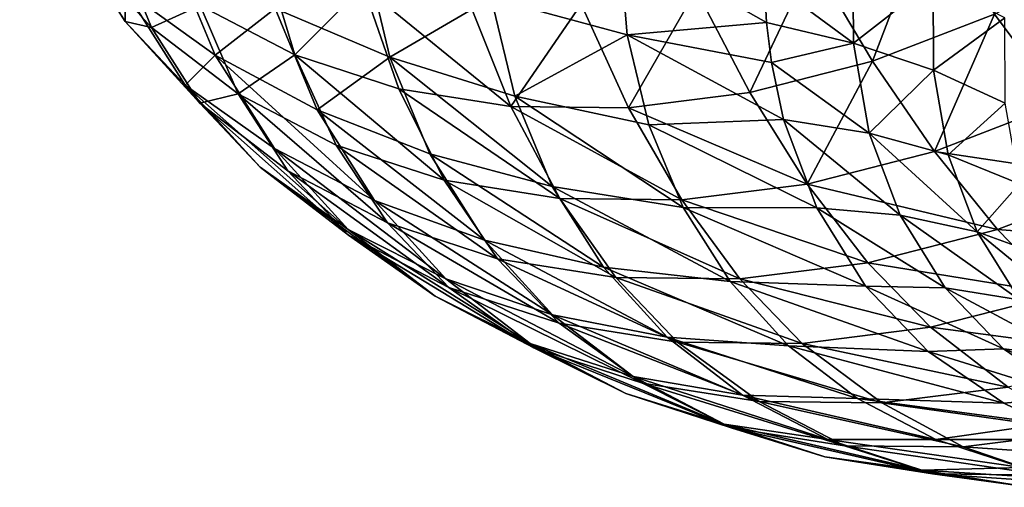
# Model space of a CAD drawing. Header units: millimetres. Extents: x 0 to 1220, y 0 to 506.
# Tile 113 of 256: x 197 to 224, y 429 to 442. Entities that reach past the tile are written whole.
import ezdxf

# ---------------------------------------------------------------- set-up
doc = ezdxf.new("R2010")
doc.units = ezdxf.units.MM
doc.header["$LTSCALE"] = 25.4
doc.layers.get('0').update_dxf_attribs({"true_color": 0xff5454})

# ---------------------------------------------------------------- blocks, each defined once
blk = doc.blocks.new('TWIG-VI-9138.STL')
at = {"color": 7, "true_color": 0xffffff}
mesh = blk.add_polyface(dxfattribs=at)
corners = [(-374.957, 459.533, 106.27), (-374.596, 458.969, 100.865), (-373.309, 456.926, 103.659), (-376.213, 461.527, 103.428)]
mesh.append_faces([[corners[k] for k in face] for face in [(0, 1, 2), (1, 0, 3)]], dxfattribs={"vtx0": -1, "color": 7})
mesh = blk.add_polyface(dxfattribs=at)
corners = [(-374.596, 458.969, 100.865), (-373.542, 459.128, 95.604), (-372.579, 456.756, 98.265), (-375.489, 461.264, 98.115)]
mesh.append_faces([[corners[k] for k in face] for face in [(0, 1, 2), (1, 0, 3)]], dxfattribs={"vtx0": -1, "color": 7})
mesh = blk.add_polyface(dxfattribs=at)
corners = [(-372.02, 458.872, 114.87), (-373.304, 457.785, 109.07), (-370.823, 455.995, 112.375), (-374.519, 460.707, 111.604)]
mesh.append_faces([[corners[k] for k in face] for face in [(0, 1, 2), (1, 0, 3)]], dxfattribs={"vtx0": -1, "color": 7})
mesh = blk.add_polyface(dxfattribs=at)
corners = [(-363.219, 457.577, 125.637), (-359.692, 459.195, 129.656), (-363.46, 460.453, 127.536), (-359.471, 456.56, 127.917)]
mesh.append_faces([[corners[k] for k in face] for face in [(0, 1, 2), (1, 0, 3)]], dxfattribs={"vtx0": -1, "color": 7})
mesh = blk.add_polyface(dxfattribs=at)
corners = [(-366.706, 458.831, 123.079), (-369.177, 457.278, 117.976), (-366.018, 455.939, 120.893), (-369.899, 460.311, 120.269)]
mesh.append_faces([[corners[k] for k in face] for face in [(0, 1, 2), (1, 0, 3)]], dxfattribs={"vtx0": -1, "color": 7})
mesh = blk.add_polyface(dxfattribs=at)
corners = [(-371.243, 457.363, 93.101), (-369.472, 458.782, 88.369), (-368.635, 456.002, 90.65), (-371.947, 460.074, 90.694)]
mesh.append_faces([[corners[k] for k in face] for face in [(0, 1, 2), (1, 0, 3)]], dxfattribs={"vtx0": -1, "color": 7})
mesh = blk.add_polyface(dxfattribs=at)
corners = [(-351.18, 459.846, 77.633), (-352.718, 455.828, 80.639), (-354.368, 458.617, 78.87), (-349.358, 457.123, 79.337)]
mesh.append_faces([[corners[k] for k in face] for face in [(0, 1, 2), (1, 0, 3)]], dxfattribs={"vtx0": -1, "color": 7})
mesh = blk.add_polyface(dxfattribs=at)
corners = [(-373.304, 457.785, 109.07), (-373.309, 456.926, 103.659), (-371.65, 455.169, 106.451), (-374.957, 459.533, 106.27)]
mesh.append_faces([[corners[k] for k in face] for face in [(0, 1, 2), (1, 0, 3)]], dxfattribs={"vtx0": -1, "color": 7})
mesh = blk.add_polyface(dxfattribs=at)
corners = [(-372.579, 456.756, 98.265), (-371.243, 457.363, 93.101), (-370.198, 454.929, 95.673), (-373.542, 459.128, 95.604)]
mesh.append_faces([[corners[k] for k in face] for face in [(0, 1, 2), (1, 0, 3)]], dxfattribs={"vtx0": -1, "color": 7})
mesh = blk.add_polyface(dxfattribs=at)
corners = [(-355.635, 456.893, 130.651), (-359.692, 459.195, 129.656), (-359.471, 456.56, 127.917)]
mesh.append_faces([[corners[k] for k in face] for face in [(0, 1, 2)]], dxfattribs={"color": 7})
mesh = blk.add_polyface(dxfattribs=at)
corners = [(-355.635, 456.893, 130.651), (-355.697, 458.142, 131.449), (-359.692, 459.195, 129.656)]
mesh.append_faces([[corners[k] for k in face] for face in [(0, 1, 2)]], dxfattribs={"color": 7})
mesh = blk.add_polyface(dxfattribs=at)
corners = [(-373.309, 456.926, 103.659), (-372.579, 456.756, 98.265), (-371.253, 454.671, 101.009), (-374.596, 458.969, 100.865)]
mesh.append_faces([[corners[k] for k in face] for face in [(0, 1, 2), (1, 0, 3)]], dxfattribs={"vtx0": -1, "color": 7})
mesh = blk.add_polyface(dxfattribs=at)
corners = [(-369.177, 457.278, 117.976), (-370.823, 455.995, 112.375), (-368.016, 454.488, 115.558), (-372.02, 458.872, 114.87)]
mesh.append_faces([[corners[k] for k in face] for face in [(0, 1, 2), (1, 0, 3)]], dxfattribs={"vtx0": -1, "color": 7})
mesh = blk.add_polyface(dxfattribs=at)
corners = [(-368.635, 456.002, 90.65), (-366.747, 457.897, 86.135), (-365.763, 455.069, 88.296), (-369.472, 458.782, 88.369)]
mesh.append_faces([[corners[k] for k in face] for face in [(0, 1, 2), (1, 0, 3)]], dxfattribs={"vtx0": -1, "color": 7})
mesh = blk.add_polyface(dxfattribs=at)
corners = [(-363.219, 457.577, 125.637), (-366.018, 455.939, 120.893), (-362.574, 454.87, 123.59), (-366.706, 458.831, 123.079)]
mesh.append_faces([[corners[k] for k in face] for face in [(0, 1, 2), (1, 0, 3)]], dxfattribs={"vtx0": -1, "color": 7})
mesh = blk.add_polyface(dxfattribs=at)
corners = [(-353.243, 456.325, 131.823), (-353.253, 458.954, 133.428), (-355.697, 458.142, 131.449)]
mesh.append_faces([[corners[k] for k in face] for face in [(0, 1, 2)]], dxfattribs={"color": 7})
mesh = blk.add_polyface(dxfattribs=at)
corners = [(-353.243, 456.325, 131.823), (-351.048, 458.048, 134.746), (-353.253, 458.954, 133.428), (-351.038, 455.58, 133.239)]
mesh.append_faces([[corners[k] for k in face] for face in [(0, 1, 2), (1, 0, 3)]], dxfattribs={"vtx0": -1, "color": 7})
mesh = blk.add_polyface(dxfattribs=at)
corners = [(-346.08, 458.827, 78.332), (-347.532, 454.68, 81.417), (-349.358, 457.123, 79.337), (-344.136, 456.444, 80.376)]
mesh.append_faces([[corners[k] for k in face] for face in [(0, 1, 2), (1, 0, 3)]], dxfattribs={"vtx0": -1, "color": 7})
mesh = blk.add_polyface(dxfattribs=at)
corners = [(-354.368, 458.617, 78.87), (-356.098, 454.963, 82.217), (-357.575, 457.796, 80.367), (-352.718, 455.828, 80.639)]
mesh.append_faces([[corners[k] for k in face] for face in [(0, 1, 2), (1, 0, 3)]], dxfattribs={"vtx0": -1, "color": 7})
mesh = blk.add_polyface(dxfattribs=at)
corners = [(-353.243, 456.325, 131.823), (-355.697, 458.142, 131.449), (-355.635, 456.893, 130.651)]
mesh.append_faces([[corners[k] for k in face] for face in [(0, 1, 2)]], dxfattribs={"color": 7})
mesh = blk.add_polyface(dxfattribs=at)
corners = [(-349.068, 457.021, 136.31), (-351.038, 455.58, 133.239), (-349.058, 454.67, 134.875), (-351.048, 458.048, 134.746)]
mesh.append_faces([[corners[k] for k in face] for face in [(0, 1, 2), (1, 0, 3)]], dxfattribs={"vtx0": -1, "color": 7})
mesh = blk.add_polyface(dxfattribs=at)
corners = [(-370.823, 455.995, 112.375), (-371.65, 455.169, 106.451), (-369.195, 453.42, 109.796), (-373.304, 457.785, 109.07)]
mesh.append_faces([[corners[k] for k in face] for face in [(0, 1, 2), (1, 0, 3)]], dxfattribs={"vtx0": -1, "color": 7})
mesh = blk.add_polyface(dxfattribs=at)
corners = [(-362.679, 454.581, 86.08), (-366.747, 457.897, 86.135), (-363.82, 457.433, 84.032), (-365.763, 455.069, 88.296)]
mesh.append_faces([[corners[k] for k in face] for face in [(0, 1, 2), (1, 0, 3)]], dxfattribs={"vtx0": -1, "color": 7})
mesh = blk.add_polyface(dxfattribs=at)
corners = [(-357.575, 457.796, 80.367), (-359.438, 454.545, 84.041), (-360.745, 457.4, 82.098), (-356.098, 454.963, 82.217)]
mesh.append_faces([[corners[k] for k in face] for face in [(0, 1, 2), (1, 0, 3)]], dxfattribs={"vtx0": -1, "color": 7})
mesh = blk.add_polyface(dxfattribs=at)
corners = [(-360.745, 457.4, 82.098), (-362.679, 454.581, 86.08), (-363.82, 457.433, 84.032), (-359.438, 454.545, 84.041)]
mesh.append_faces([[corners[k] for k in face] for face in [(0, 1, 2), (1, 0, 3)]], dxfattribs={"vtx0": -1, "color": 7})
mesh = blk.add_polyface(dxfattribs=at)
corners = [(-362.574, 454.87, 123.59), (-359.471, 456.56, 127.917), (-363.219, 457.577, 125.637), (-358.881, 454.08, 126.042)]
mesh.append_faces([[corners[k] for k in face] for face in [(0, 1, 2), (1, 0, 3)]], dxfattribs={"vtx0": -1, "color": 7})
mesh = blk.add_polyface(dxfattribs=at)
corners = [(-370.198, 454.929, 95.673), (-368.635, 456.002, 90.65), (-367.496, 453.519, 93.135), (-371.243, 457.363, 93.101)]
mesh.append_faces([[corners[k] for k in face] for face in [(0, 1, 2), (1, 0, 3)]], dxfattribs={"vtx0": -1, "color": 7})
mesh = blk.add_polyface(dxfattribs=at)
corners = [(-366.018, 455.939, 120.893), (-368.016, 454.488, 115.558), (-364.911, 453.279, 118.586), (-369.177, 457.278, 117.976)]
mesh.append_faces([[corners[k] for k in face] for face in [(0, 1, 2), (1, 0, 3)]], dxfattribs={"vtx0": -1, "color": 7})
mesh = blk.add_polyface(dxfattribs=at)
corners = [(-371.65, 455.169, 106.451), (-371.253, 454.671, 101.009), (-369.588, 452.907, 103.792), (-373.309, 456.926, 103.659)]
mesh.append_faces([[corners[k] for k in face] for face in [(0, 1, 2), (1, 0, 3)]], dxfattribs={"vtx0": -1, "color": 7})
mesh = blk.add_polyface(dxfattribs=at)
corners = [(-355.5, 455.791, 129.897), (-355.635, 456.893, 130.651), (-359.471, 456.56, 127.917)]
mesh.append_faces([[corners[k] for k in face] for face in [(0, 1, 2)]], dxfattribs={"color": 7})
mesh = blk.add_polyface(dxfattribs=at)
corners = [(-353.243, 456.325, 131.823), (-355.635, 456.893, 130.651), (-355.5, 455.791, 129.897)]
mesh.append_faces([[corners[k] for k in face] for face in [(0, 1, 2)]], dxfattribs={"color": 7})
mesh = blk.add_polyface(dxfattribs=at)
corners = [(-349.358, 457.123, 79.337), (-351.011, 453.338, 82.766), (-352.718, 455.828, 80.639), (-347.532, 454.68, 81.417)]
mesh.append_faces([[corners[k] for k in face] for face in [(0, 1, 2), (1, 0, 3)]], dxfattribs={"vtx0": -1, "color": 7})
mesh = blk.add_polyface(dxfattribs=at)
corners = [(-371.253, 454.671, 101.009), (-370.198, 454.929, 95.673), (-368.828, 452.809, 98.367), (-372.579, 456.756, 98.265)]
mesh.append_faces([[corners[k] for k in face] for face in [(0, 1, 2), (1, 0, 3)]], dxfattribs={"vtx0": -1, "color": 7})
mesh = blk.add_polyface(dxfattribs=at)
corners = [(-355.166, 454.225, 128.736), (-359.471, 456.56, 127.917), (-358.881, 454.08, 126.042)]
mesh.append_faces([[corners[k] for k in face] for face in [(0, 1, 2)]], dxfattribs={"color": 7})
mesh = blk.add_polyface(dxfattribs=at)
corners = [(-355.166, 454.225, 128.736), (-355.5, 455.791, 129.897), (-359.471, 456.56, 127.917)]
mesh.append_faces([[corners[k] for k in face] for face in [(0, 1, 2)]], dxfattribs={"color": 7})
mesh = blk.add_polyface(dxfattribs=at)
corners = [(-352.807, 453.848, 130.046), (-353.243, 456.325, 131.823), (-355.5, 455.791, 129.897)]
mesh.append_faces([[corners[k] for k in face] for face in [(0, 1, 2)]], dxfattribs={"color": 7})
mesh = blk.add_polyface(dxfattribs=at)
corners = [(-352.807, 453.848, 130.046), (-351.038, 455.58, 133.239), (-353.243, 456.325, 131.823), (-350.628, 453.254, 131.57)]
mesh.append_faces([[corners[k] for k in face] for face in [(0, 1, 2), (1, 0, 3)]], dxfattribs={"vtx0": -1, "color": 7})
mesh = blk.add_polyface(dxfattribs=at)
corners = [(-366.438, 451.991, 113.057), (-370.823, 455.995, 112.375), (-369.195, 453.42, 109.796), (-368.016, 454.488, 115.558)]
mesh.append_faces([[corners[k] for k in face] for face in [(0, 1, 2), (1, 0, 3)]], dxfattribs={"vtx0": -1, "color": 7})
mesh = blk.add_polyface(dxfattribs=at)
corners = [(-364.522, 452.553, 90.696), (-368.635, 456.002, 90.65), (-365.763, 455.069, 88.296), (-367.496, 453.519, 93.135)]
mesh.append_faces([[corners[k] for k in face] for face in [(0, 1, 2), (1, 0, 3)]], dxfattribs={"vtx0": -1, "color": 7})
mesh = blk.add_polyface(dxfattribs=at)
corners = [(-361.538, 452.379, 121.431), (-366.018, 455.939, 120.893), (-364.911, 453.279, 118.586), (-362.574, 454.87, 123.59)]
mesh.append_faces([[corners[k] for k in face] for face in [(0, 1, 2), (1, 0, 3)]], dxfattribs={"vtx0": -1, "color": 7})
mesh = blk.add_polyface(dxfattribs=at)
corners = [(-352.718, 455.828, 80.639), (-354.512, 452.443, 84.4), (-356.098, 454.963, 82.217), (-351.011, 453.338, 82.766)]
mesh.append_faces([[corners[k] for k in face] for face in [(0, 1, 2), (1, 0, 3)]], dxfattribs={"vtx0": -1, "color": 7})
mesh = blk.add_polyface(dxfattribs=at)
corners = [(-352.807, 453.848, 130.046), (-355.5, 455.791, 129.897), (-355.166, 454.225, 128.736)]
mesh.append_faces([[corners[k] for k in face] for face in [(0, 1, 2)]], dxfattribs={"color": 7})
mesh = blk.add_polyface(dxfattribs=at)
corners = [(-349.058, 454.67, 134.875), (-350.628, 453.254, 131.57), (-348.668, 452.454, 133.285), (-351.038, 455.58, 133.239)]
mesh.append_faces([[corners[k] for k in face] for face in [(0, 1, 2), (1, 0, 3)]], dxfattribs={"vtx0": -1, "color": 7})
mesh = blk.add_polyface(dxfattribs=at)
corners = [(-367.164, 451.192, 107.178), (-371.65, 455.169, 106.451), (-369.588, 452.907, 103.792), (-369.195, 453.42, 109.796)]
mesh.append_faces([[corners[k] for k in face] for face in [(0, 1, 2), (1, 0, 3)]], dxfattribs={"vtx0": -1, "color": 7})
mesh = blk.add_polyface(dxfattribs=at)
corners = [(-361.328, 452.047, 88.401), (-365.763, 455.069, 88.296), (-362.679, 454.581, 86.08), (-364.522, 452.553, 90.696)]
mesh.append_faces([[corners[k] for k in face] for face in [(0, 1, 2), (1, 0, 3)]], dxfattribs={"vtx0": -1, "color": 7})
mesh = blk.add_polyface(dxfattribs=at)
corners = [(-354.512, 452.443, 84.4), (-359.438, 454.545, 84.041), (-356.098, 454.963, 82.217), (-357.971, 452.01, 86.29)]
mesh.append_faces([[corners[k] for k in face] for face in [(0, 1, 2), (1, 0, 3)]], dxfattribs={"vtx0": -1, "color": 7})
mesh = blk.add_polyface(dxfattribs=at)
corners = [(-366.075, 451.373, 95.781), (-370.198, 454.929, 95.673), (-367.496, 453.519, 93.135), (-368.828, 452.809, 98.367)]
mesh.append_faces([[corners[k] for k in face] for face in [(0, 1, 2), (1, 0, 3)]], dxfattribs={"vtx0": -1, "color": 7})
mesh = blk.add_polyface(dxfattribs=at)
corners = [(-357.932, 451.799, 124.064), (-362.574, 454.87, 123.59), (-361.538, 452.379, 121.431), (-358.881, 454.08, 126.042)]
mesh.append_faces([[corners[k] for k in face] for face in [(0, 1, 2), (1, 0, 3)]], dxfattribs={"vtx0": -1, "color": 7})
mesh = blk.add_polyface(dxfattribs=at)
corners = [(-367.154, 451.039, 101.142), (-371.253, 454.671, 101.009), (-368.828, 452.809, 98.367), (-369.588, 452.907, 103.792)]
mesh.append_faces([[corners[k] for k in face] for face in [(0, 1, 2), (1, 0, 3)]], dxfattribs={"vtx0": -1, "color": 7})
mesh = blk.add_polyface(dxfattribs=at)
corners = [(-363.406, 450.898, 116.202), (-368.016, 454.488, 115.558), (-366.438, 451.991, 113.057), (-364.911, 453.279, 118.586)]
mesh.append_faces([[corners[k] for k in face] for face in [(0, 1, 2), (1, 0, 3)]], dxfattribs={"vtx0": -1, "color": 7})
mesh = blk.add_polyface(dxfattribs=at)
corners = [(-357.971, 452.01, 86.29), (-362.679, 454.581, 86.08), (-359.438, 454.545, 84.041), (-361.328, 452.047, 88.401)]
mesh.append_faces([[corners[k] for k in face] for face in [(0, 1, 2), (1, 0, 3)]], dxfattribs={"vtx0": -1, "color": 7})
mesh = blk.add_polyface(dxfattribs=at)
corners = [(-345.729, 452.556, 83.84), (-351.011, 453.338, 82.766), (-347.532, 454.68, 81.417), (-349.275, 451.189, 85.215)]
mesh.append_faces([[corners[k] for k in face] for face in [(0, 1, 2), (1, 0, 3)]], dxfattribs={"vtx0": -1, "color": 7})
mesh = blk.add_polyface(dxfattribs=at)
corners = [(-355.166, 454.225, 128.736), (-358.881, 454.08, 126.042), (-354.25, 451.786, 126.683)]
mesh.append_faces([[corners[k] for k in face] for face in [(0, 1, 2)]], dxfattribs={"color": 7})
mesh = blk.add_polyface(dxfattribs=at)
corners = [(-351.956, 451.583, 128.139), (-355.166, 454.225, 128.736), (-354.25, 451.786, 126.683), (-352.807, 453.848, 130.046)]
mesh.append_faces([[corners[k] for k in face] for face in [(0, 1, 2), (1, 0, 3)]], dxfattribs={"vtx0": -1, "color": 7})
mesh = blk.add_polyface(dxfattribs=at)
corners = [(-354.25, 451.786, 126.683), (-358.881, 454.08, 126.042), (-357.932, 451.799, 124.064)]
mesh.append_faces([[corners[k] for k in face] for face in [(0, 1, 2)]], dxfattribs={"color": 7})
mesh = blk.add_polyface(dxfattribs=at)
corners = [(-349.83, 451.128, 129.78), (-352.807, 453.848, 130.046), (-351.956, 451.583, 128.139), (-350.628, 453.254, 131.57)]
mesh.append_faces([[corners[k] for k in face] for face in [(0, 1, 2), (1, 0, 3)]], dxfattribs={"vtx0": -1, "color": 7})
mesh = blk.add_polyface(dxfattribs=at)
corners = [(-364.469, 449.832, 110.519), (-369.195, 453.42, 109.796), (-367.164, 451.192, 107.178), (-366.438, 451.991, 113.057)]
mesh.append_faces([[corners[k] for k in face] for face in [(0, 1, 2), (1, 0, 3)]], dxfattribs={"vtx0": -1, "color": 7})
mesh = blk.add_polyface(dxfattribs=at)
corners = [(-363.044, 450.388, 93.296), (-367.496, 453.519, 93.135), (-364.522, 452.553, 90.696), (-366.075, 451.373, 95.781)]
mesh.append_faces([[corners[k] for k in face] for face in [(0, 1, 2), (1, 0, 3)]], dxfattribs={"vtx0": -1, "color": 7})
mesh = blk.add_polyface(dxfattribs=at)
corners = [(-349.275, 451.189, 85.215), (-354.512, 452.443, 84.4), (-351.011, 453.338, 82.766), (-352.842, 450.276, 86.88)]
mesh.append_faces([[corners[k] for k in face] for face in [(0, 1, 2), (1, 0, 3)]], dxfattribs={"vtx0": -1, "color": 7})
mesh = blk.add_polyface(dxfattribs=at)
corners = [(-360.129, 450.151, 119.199), (-364.911, 453.279, 118.586), (-363.406, 450.898, 116.202), (-361.538, 452.379, 121.431)]
mesh.append_faces([[corners[k] for k in face] for face in [(0, 1, 2), (1, 0, 3)]], dxfattribs={"vtx0": -1, "color": 7})
mesh = blk.add_polyface(dxfattribs=at)
corners = [(-348.668, 452.454, 133.285), (-349.83, 451.128, 129.78), (-347.908, 450.428, 131.58), (-350.628, 453.254, 131.57)]
mesh.append_faces([[corners[k] for k in face] for face in [(0, 1, 2), (1, 0, 3)]], dxfattribs={"vtx0": -1, "color": 7})
mesh = blk.add_polyface(dxfattribs=at)
corners = [(-364.768, 449.353, 104.569), (-369.588, 452.907, 103.792), (-367.154, 451.039, 101.142), (-367.164, 451.192, 107.178)]
mesh.append_faces([[corners[k] for k in face] for face in [(0, 1, 2), (1, 0, 3)]], dxfattribs={"vtx0": -1, "color": 7})
mesh = blk.add_polyface(dxfattribs=at)
corners = [(-364.392, 449.598, 98.547), (-368.828, 452.809, 98.367), (-366.075, 451.373, 95.781), (-367.154, 451.039, 101.142)]
mesh.append_faces([[corners[k] for k in face] for face in [(0, 1, 2), (1, 0, 3)]], dxfattribs={"vtx0": -1, "color": 7})
mesh = blk.add_polyface(dxfattribs=at)
corners = [(-359.789, 449.872, 90.957), (-364.522, 452.553, 90.696), (-361.328, 452.047, 88.401), (-363.044, 450.388, 93.296)]
mesh.append_faces([[corners[k] for k in face] for face in [(0, 1, 2), (1, 0, 3)]], dxfattribs={"vtx0": -1, "color": 7})
mesh = blk.add_polyface(dxfattribs=at)
corners = [(-343.981, 450.785, 86.568), (-349.275, 451.189, 85.215), (-345.729, 452.556, 83.84), (-347.538, 449.413, 87.947)]
mesh.append_faces([[corners[k] for k in face] for face in [(0, 1, 2), (1, 0, 3)]], dxfattribs={"vtx0": -1, "color": 7})
mesh = blk.add_polyface(dxfattribs=at)
corners = [(-356.641, 449.757, 122.019), (-361.538, 452.379, 121.431), (-360.129, 450.151, 119.199), (-357.932, 451.799, 124.064)]
mesh.append_faces([[corners[k] for k in face] for face in [(0, 1, 2), (1, 0, 3)]], dxfattribs={"vtx0": -1, "color": 7})
mesh = blk.add_polyface(dxfattribs=at)
corners = [(-352.842, 450.276, 86.88), (-357.971, 452.01, 86.29), (-354.512, 452.443, 84.4), (-356.368, 449.835, 88.806)]
mesh.append_faces([[corners[k] for k in face] for face in [(0, 1, 2), (1, 0, 3)]], dxfattribs={"vtx0": -1, "color": 7})
mesh = blk.add_polyface(dxfattribs=at)
corners = [(-361.529, 448.839, 113.782), (-366.438, 451.991, 113.057), (-364.469, 449.832, 110.519), (-363.406, 450.898, 116.202)]
mesh.append_faces([[corners[k] for k in face] for face in [(0, 1, 2), (1, 0, 3)]], dxfattribs={"vtx0": -1, "color": 7})
mesh = blk.add_polyface(dxfattribs=at)
corners = [(-356.368, 449.835, 88.806), (-361.328, 452.047, 88.401), (-357.971, 452.01, 86.29), (-359.789, 449.872, 90.957)]
mesh.append_faces([[corners[k] for k in face] for face in [(0, 1, 2), (1, 0, 3)]], dxfattribs={"vtx0": -1, "color": 7})
mesh = blk.add_polyface(dxfattribs=at)
corners = [(-352.91, 449.635, 124.542), (-357.932, 451.799, 124.064), (-356.641, 449.757, 122.019)]
mesh.append_faces([[corners[k] for k in face] for face in [(0, 1, 2)]], dxfattribs={"color": 7})
mesh = blk.add_polyface(dxfattribs=at)
corners = [(-354.25, 451.786, 126.683), (-357.932, 451.799, 124.064), (-352.91, 449.635, 124.542)]
mesh.append_faces([[corners[k] for k in face] for face in [(0, 1, 2)]], dxfattribs={"color": 7})
mesh = blk.add_polyface(dxfattribs=at)
corners = [(-350.712, 449.586, 126.151), (-354.25, 451.786, 126.683), (-352.91, 449.635, 124.542), (-351.956, 451.583, 128.139)]
mesh.append_faces([[corners[k] for k in face] for face in [(0, 1, 2), (1, 0, 3)]], dxfattribs={"vtx0": -1, "color": 7})
mesh = blk.add_polyface(dxfattribs=at)
corners = [(-348.662, 449.253, 127.914), (-351.956, 451.583, 128.139), (-350.712, 449.586, 126.151), (-349.83, 451.128, 129.78)]
mesh.append_faces([[corners[k] for k in face] for face in [(0, 1, 2), (1, 0, 3)]], dxfattribs={"vtx0": -1, "color": 7})
mesh = blk.add_polyface(dxfattribs=at)
corners = [(-362.146, 448.048, 107.989), (-367.164, 451.192, 107.178), (-364.768, 449.353, 104.569), (-364.469, 449.832, 110.519)]
mesh.append_faces([[corners[k] for k in face] for face in [(0, 1, 2), (1, 0, 3)]], dxfattribs={"vtx0": -1, "color": 7})
mesh = blk.add_polyface(dxfattribs=at)
corners = [(-361.351, 448.61, 96.054), (-366.075, 451.373, 95.781), (-363.044, 450.388, 93.296), (-364.392, 449.598, 98.547)]
mesh.append_faces([[corners[k] for k in face] for face in [(0, 1, 2), (1, 0, 3)]], dxfattribs={"vtx0": -1, "color": 7})
mesh = blk.add_polyface(dxfattribs=at)
corners = [(-347.538, 449.413, 87.947), (-352.842, 450.276, 86.88), (-349.275, 451.189, 85.215), (-351.117, 448.497, 89.618)]
mesh.append_faces([[corners[k] for k in face] for face in [(0, 1, 2), (1, 0, 3)]], dxfattribs={"vtx0": -1, "color": 7})
mesh = blk.add_polyface(dxfattribs=at)
corners = [(-362.049, 447.934, 102.014), (-367.154, 451.039, 101.142), (-364.392, 449.598, 98.547), (-364.768, 449.353, 104.569)]
mesh.append_faces([[corners[k] for k in face] for face in [(0, 1, 2), (1, 0, 3)]], dxfattribs={"vtx0": -1, "color": 7})
mesh = blk.add_polyface(dxfattribs=at)
corners = [(-358.372, 448.223, 116.934), (-363.406, 450.898, 116.202), (-361.529, 448.839, 113.782), (-360.129, 450.151, 119.199)]
mesh.append_faces([[corners[k] for k in face] for face in [(0, 1, 2), (1, 0, 3)]], dxfattribs={"vtx0": -1, "color": 7})
mesh = blk.add_polyface(dxfattribs=at)
corners = [(-346.795, 448.642, 129.801), (-349.83, 451.128, 129.78), (-348.662, 449.253, 127.914), (-347.908, 450.428, 131.58)]
mesh.append_faces([[corners[k] for k in face] for face in [(0, 1, 2), (1, 0, 3)]], dxfattribs={"vtx0": -1, "color": 7})
mesh = blk.add_polyface(dxfattribs=at)
corners = [(-358.086, 448.092, 93.708), (-363.044, 450.388, 93.296), (-359.789, 449.872, 90.957), (-361.351, 448.61, 96.054)]
mesh.append_faces([[corners[k] for k in face] for face in [(0, 1, 2), (1, 0, 3)]], dxfattribs={"vtx0": -1, "color": 7})
mesh = blk.add_polyface(dxfattribs=at)
corners = [(-355.031, 447.991, 119.944), (-360.129, 450.151, 119.199), (-358.372, 448.223, 116.934), (-356.641, 449.757, 122.019)]
mesh.append_faces([[corners[k] for k in face] for face in [(0, 1, 2), (1, 0, 3)]], dxfattribs={"vtx0": -1, "color": 7})
mesh = blk.add_polyface(dxfattribs=at)
corners = [(-351.117, 448.497, 89.618), (-356.368, 449.835, 88.806), (-352.842, 450.276, 86.88), (-354.654, 448.055, 91.549)]
mesh.append_faces([[corners[k] for k in face] for face in [(0, 1, 2), (1, 0, 3)]], dxfattribs={"vtx0": -1, "color": 7})
mesh = blk.add_polyface(dxfattribs=at)
corners = [(-359.313, 447.138, 111.37), (-364.469, 449.832, 110.519), (-362.146, 448.048, 107.989), (-361.529, 448.839, 113.782)]
mesh.append_faces([[corners[k] for k in face] for face in [(0, 1, 2), (1, 0, 3)]], dxfattribs={"vtx0": -1, "color": 7})
mesh = blk.add_polyface(dxfattribs=at)
corners = [(-354.654, 448.055, 91.549), (-359.789, 449.872, 90.957), (-356.368, 449.835, 88.806), (-358.086, 448.092, 93.708)]
mesh.append_faces([[corners[k] for k in face] for face in [(0, 1, 2), (1, 0, 3)]], dxfattribs={"vtx0": -1, "color": 7})
mesh = blk.add_polyface(dxfattribs=at)
corners = [(-359.055, 446.961, 99.56), (-364.392, 449.598, 98.547), (-361.351, 448.61, 96.054), (-362.049, 447.934, 102.014)]
mesh.append_faces([[corners[k] for k in face] for face in [(0, 1, 2), (1, 0, 3)]], dxfattribs={"vtx0": -1, "color": 7})
mesh = blk.add_polyface(dxfattribs=at)
corners = [(-351.179, 447.827, 122.365), (-356.641, 449.757, 122.019), (-355.031, 447.991, 119.944)]
mesh.append_faces([[corners[k] for k in face] for face in [(0, 1, 2)]], dxfattribs={"color": 7})
mesh = blk.add_polyface(dxfattribs=at)
corners = [(-352.91, 449.635, 124.542), (-356.641, 449.757, 122.019), (-351.179, 447.827, 122.365)]
mesh.append_faces([[corners[k] for k in face] for face in [(0, 1, 2)]], dxfattribs={"color": 7})
mesh = blk.add_polyface(dxfattribs=at)
corners = [(-349.104, 447.907, 124.129), (-352.91, 449.635, 124.542), (-351.179, 447.827, 122.365), (-350.712, 449.586, 126.151)]
mesh.append_faces([[corners[k] for k in face] for face in [(0, 1, 2), (1, 0, 3)]], dxfattribs={"vtx0": -1, "color": 7})
mesh = blk.add_polyface(dxfattribs=at)
corners = [(-347.153, 447.676, 126.016), (-350.712, 449.586, 126.151), (-349.104, 447.907, 124.129), (-348.662, 449.253, 127.914)]
mesh.append_faces([[corners[k] for k in face] for face in [(0, 1, 2), (1, 0, 3)]], dxfattribs={"vtx0": -1, "color": 7})
mesh = blk.add_polyface(dxfattribs=at)
corners = [(-359.509, 446.673, 105.513), (-364.768, 449.353, 104.569), (-362.049, 447.934, 102.014), (-362.146, 448.048, 107.989)]
mesh.append_faces([[corners[k] for k in face] for face in [(0, 1, 2), (1, 0, 3)]], dxfattribs={"vtx0": -1, "color": 7})
mesh = blk.add_polyface(dxfattribs=at)
corners = [(-345.454, 447.752, 91.577), (-351.117, 448.497, 89.618), (-347.538, 449.413, 87.947), (-348.978, 446.851, 93.222)]
mesh.append_faces([[corners[k] for k in face] for face in [(0, 1, 2), (1, 0, 3)]], dxfattribs={"vtx0": -1, "color": 7})
mesh = blk.add_polyface(dxfattribs=at)
corners = [(-356.298, 446.631, 114.676), (-361.529, 448.839, 113.782), (-359.313, 447.138, 111.37), (-358.372, 448.223, 116.934)]
mesh.append_faces([[corners[k] for k in face] for face in [(0, 1, 2), (1, 0, 3)]], dxfattribs={"vtx0": -1, "color": 7})
mesh = blk.add_polyface(dxfattribs=at)
corners = [(-355.84, 446.452, 97.249), (-361.351, 448.61, 96.054), (-358.086, 448.092, 93.708), (-359.055, 446.961, 99.56)]
mesh.append_faces([[corners[k] for k in face] for face in [(0, 1, 2), (1, 0, 3)]], dxfattribs={"vtx0": -1, "color": 7})
mesh = blk.add_polyface(dxfattribs=at)
corners = [(-348.978, 446.851, 93.222), (-354.654, 448.055, 91.549), (-351.117, 448.497, 89.618), (-352.461, 446.415, 95.124)]
mesh.append_faces([[corners[k] for k in face] for face in [(0, 1, 2), (1, 0, 3)]], dxfattribs={"vtx0": -1, "color": 7})
mesh = blk.add_polyface(dxfattribs=at)
corners = [(-353.131, 446.533, 117.875), (-358.372, 448.223, 116.934), (-356.298, 446.631, 114.676), (-355.031, 447.991, 119.944)]
mesh.append_faces([[corners[k] for k in face] for face in [(0, 1, 2), (1, 0, 3)]], dxfattribs={"vtx0": -1, "color": 7})
mesh = blk.add_polyface(dxfattribs=at)
corners = [(-356.799, 445.827, 109.008), (-362.146, 448.048, 107.989), (-359.509, 446.673, 105.513), (-359.313, 447.138, 111.37)]
mesh.append_faces([[corners[k] for k in face] for face in [(0, 1, 2), (1, 0, 3)]], dxfattribs={"vtx0": -1, "color": 7})
mesh = blk.add_polyface(dxfattribs=at)
corners = [(-356.607, 445.73, 103.133), (-362.049, 447.934, 102.014), (-359.055, 446.961, 99.56), (-359.509, 446.673, 105.513)]
mesh.append_faces([[corners[k] for k in face] for face in [(0, 1, 2), (1, 0, 3)]], dxfattribs={"vtx0": -1, "color": 7})
mesh = blk.add_polyface(dxfattribs=at)
corners = [(-352.461, 446.415, 95.124), (-358.086, 448.092, 93.708), (-354.654, 448.055, 91.549), (-355.84, 446.452, 97.249)]
mesh.append_faces([[corners[k] for k in face] for face in [(0, 1, 2), (1, 0, 3)]], dxfattribs={"vtx0": -1, "color": 7})
mesh = blk.add_polyface(dxfattribs=at)
corners = [(-349.099, 446.405, 120.207), (-355.031, 447.991, 119.944), (-353.131, 446.533, 117.875)]
mesh.append_faces([[corners[k] for k in face] for face in [(0, 1, 2)]], dxfattribs={"color": 7})
mesh = blk.add_polyface(dxfattribs=at)
corners = [(-351.179, 447.827, 122.365), (-355.031, 447.991, 119.944), (-349.099, 446.405, 120.207)]
mesh.append_faces([[corners[k] for k in face] for face in [(0, 1, 2)]], dxfattribs={"color": 7})
mesh = blk.add_polyface(dxfattribs=at)
corners = [(-347.173, 446.586, 122.125), (-351.179, 447.827, 122.365), (-349.099, 446.405, 120.207), (-349.104, 447.907, 124.129)]
mesh.append_faces([[corners[k] for k in face] for face in [(0, 1, 2), (1, 0, 3)]], dxfattribs={"vtx0": -1, "color": 7})
mesh = blk.add_polyface(dxfattribs=at)
corners = [(-345.34, 446.437, 124.134), (-349.104, 447.907, 124.129), (-347.173, 446.586, 122.125), (-347.153, 447.676, 126.016)]
mesh.append_faces([[corners[k] for k in face] for face in [(0, 1, 2), (1, 0, 3)]], dxfattribs={"vtx0": -1, "color": 7})
mesh = blk.add_polyface(dxfattribs=at)
corners = [(-353.945, 445.404, 112.465), (-359.313, 447.138, 111.37), (-356.799, 445.827, 109.008), (-356.298, 446.631, 114.676)]
mesh.append_faces([[corners[k] for k in face] for face in [(0, 1, 2), (1, 0, 3)]], dxfattribs={"vtx0": -1, "color": 7})
mesh = blk.add_polyface(dxfattribs=at)
corners = [(-353.49, 445.236, 100.893), (-359.055, 446.961, 99.56), (-355.84, 446.452, 97.249), (-356.607, 445.73, 103.133)]
mesh.append_faces([[corners[k] for k in face] for face in [(0, 1, 2), (1, 0, 3)]], dxfattribs={"vtx0": -1, "color": 7})
mesh = blk.add_polyface(dxfattribs=at)
corners = [(-346.837, 445.623, 96.988), (-352.461, 446.415, 95.124), (-348.978, 446.851, 93.222), (-350.214, 445.2, 98.832)]
mesh.append_faces([[corners[k] for k in face] for face in [(0, 1, 2), (1, 0, 3)]], dxfattribs={"vtx0": -1, "color": 7})
mesh = blk.add_polyface(dxfattribs=at)
corners = [(-354.031, 444.927, 106.738), (-359.509, 446.673, 105.513), (-356.607, 445.73, 103.133), (-356.799, 445.827, 109.008)]
mesh.append_faces([[corners[k] for k in face] for face in [(0, 1, 2), (1, 0, 3)]], dxfattribs={"vtx0": -1, "color": 7})
mesh = blk.add_polyface(dxfattribs=at)
corners = [(-350.975, 445.408, 115.85), (-356.298, 446.631, 114.676), (-353.945, 445.404, 112.465), (-353.131, 446.533, 117.875)]
mesh.append_faces([[corners[k] for k in face] for face in [(0, 1, 2), (1, 0, 3)]], dxfattribs={"vtx0": -1, "color": 7})
mesh = blk.add_polyface(dxfattribs=at)
corners = [(-347.92, 445.84, 119.129), (-349.099, 446.405, 120.207), (-353.131, 446.533, 117.875), (-347.173, 446.586, 122.125)]
mesh.append_faces([[corners[k] for k in face] for face in [(0, 1, 2), (1, 0, 3)]], dxfattribs={"vtx0": -1, "color": 7})
mesh = blk.add_polyface(dxfattribs=at)
corners = [(-350.214, 445.2, 98.832), (-355.84, 446.452, 97.249), (-352.461, 446.415, 95.124), (-353.49, 445.236, 100.893)]
mesh.append_faces([[corners[k] for k in face] for face in [(0, 1, 2), (1, 0, 3)]], dxfattribs={"vtx0": -1, "color": 7})
mesh = blk.add_polyface(dxfattribs=at)
corners = [(-347.92, 445.84, 119.129), (-353.131, 446.533, 117.875), (-350.975, 445.408, 115.85)]
mesh.append_faces([[corners[k] for k in face] for face in [(0, 1, 2)]], dxfattribs={"color": 7})
mesh = blk.add_polyface(dxfattribs=at)
corners = [(-351.354, 444.562, 110.341), (-356.799, 445.827, 109.008), (-354.031, 444.927, 106.738), (-353.945, 445.404, 112.465)]
mesh.append_faces([[corners[k] for k in face] for face in [(0, 1, 2), (1, 0, 3)]], dxfattribs={"vtx0": -1, "color": 7})
mesh = blk.add_polyface(dxfattribs=at)
corners = [(-347.92, 445.84, 119.129), (-350.975, 445.408, 115.85), (-346.723, 445.405, 118.12)]
mesh.append_faces([[corners[k] for k in face] for face in [(0, 1, 2)]], dxfattribs={"color": 7})
mesh = blk.add_polyface(dxfattribs=at)
corners = [(-351.059, 444.456, 104.602), (-356.607, 445.73, 103.133), (-353.49, 445.236, 100.893), (-354.031, 444.927, 106.738)]
mesh.append_faces([[corners[k] for k in face] for face in [(0, 1, 2), (1, 0, 3)]], dxfattribs={"vtx0": -1, "color": 7})
mesh = blk.add_polyface(dxfattribs=at)
corners = [(-344.715, 444.825, 100.879), (-350.214, 445.2, 98.832), (-346.837, 445.623, 96.988), (-347.935, 444.422, 102.638)]
mesh.append_faces([[corners[k] for k in face] for face in [(0, 1, 2), (1, 0, 3)]], dxfattribs={"vtx0": -1, "color": 7})
mesh = blk.add_polyface(dxfattribs=at)
corners = [(-348.602, 444.637, 113.904), (-353.945, 445.404, 112.465), (-351.354, 444.562, 110.341), (-350.975, 445.408, 115.85)]
mesh.append_faces([[corners[k] for k in face] for face in [(0, 1, 2), (1, 0, 3)]], dxfattribs={"vtx0": -1, "color": 7})
mesh = blk.add_polyface(dxfattribs=at)
corners = [(-347.935, 444.422, 102.638), (-353.49, 445.236, 100.893), (-350.214, 445.2, 98.832), (-351.059, 444.456, 104.602)]
mesh.append_faces([[corners[k] for k in face] for face in [(0, 1, 2), (1, 0, 3)]], dxfattribs={"vtx0": -1, "color": 7})
mesh = blk.add_polyface(dxfattribs=at)
corners = [(-346.723, 445.405, 118.12), (-350.975, 445.408, 115.85), (-348.602, 444.637, 113.904)]
mesh.append_faces([[corners[k] for k in face] for face in [(0, 1, 2)]], dxfattribs={"color": 7})
mesh = blk.add_polyface(dxfattribs=at)
corners = [(-348.572, 444.121, 108.341), (-354.031, 444.927, 106.738), (-351.059, 444.456, 104.602), (-351.354, 444.562, 110.341)]
mesh.append_faces([[corners[k] for k in face] for face in [(0, 1, 2), (1, 0, 3)]], dxfattribs={"vtx0": -1, "color": 7})
mesh = blk.add_polyface(dxfattribs=at)
corners = [(-346.053, 444.233, 112.072), (-351.354, 444.562, 110.341), (-348.572, 444.121, 108.341), (-348.602, 444.637, 113.904)]
mesh.append_faces([[corners[k] for k in face] for face in [(0, 1, 2), (1, 0, 3)]], dxfattribs={"vtx0": -1, "color": 7})
mesh = blk.add_polyface(dxfattribs=at)
corners = [(-345.648, 444.089, 106.502), (-351.059, 444.456, 104.602), (-347.935, 444.422, 102.638), (-348.572, 444.121, 108.341)]
mesh.append_faces([[corners[k] for k in face] for face in [(0, 1, 2), (1, 0, 3)]], dxfattribs={"vtx0": -1, "color": 7})

msp = doc.modelspace()

# ---------------------------------------------------------------- block references
at = {"color": 250, "true_color": 0x262626}
msp.add_blockref('TWIG-VI-9138.STL', (573.181, -15.244, -16.545), dxfattribs=at)

doc.saveas('drawing.dxf')
